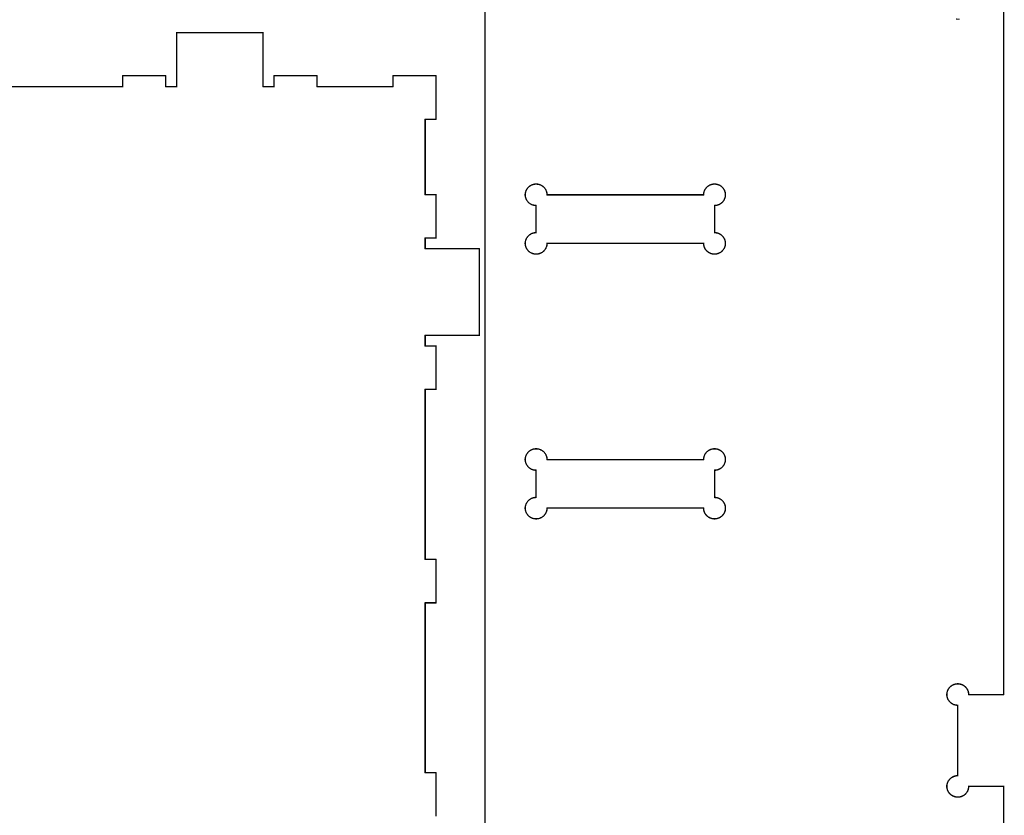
# Model space of a CAD drawing. Extents: x 0 to 6880, y 0 to 3267.
# Tile 17 of 37: x 2610 to 3430, y 717 to 1379. Entities that reach past the tile are written whole.
import ezdxf

# ---------------------------------------------------------------- set-up
doc = ezdxf.new("R2010")
doc.units = 0
doc.layers.get('0').update_dxf_attribs({"linetype": 'CONTINUOUS'})

msp = doc.modelspace()

# ---------------------------------------------------------------- linework, layer by layer
at = {"color": 0, "const_width": 1}
for points in [[(2997.5, 1679), (2997.5, 527.003)], [(3429.5, 527.003), (3429.5, 740.753), (3400.25, 740.753), (3400.24, 740.258), (3400.19, 739.772), (3400.14, 739.293), (3400.04, 738.822), (3399.93, 738.36), (3399.79, 737.908), (3399.63, 737.467), (3399.44, 737.036), (3399.25, 736.617), (3399.03, 736.21), (3398.78, 735.817), (3398.51, 735.438), (3398.24, 735.072), (3397.93, 734.722), (3397.61, 734.389), (3397.28, 734.071), (3396.93, 733.771), (3396.57, 733.489), (3396.18, 733.226), (3395.79, 732.982), (3395.39, 732.757), (3394.97, 732.554), (3394.54, 732.372), (3394.1, 732.211), (3393.64, 732.074), (3393.18, 731.96), (3392.71, 731.871), (3392.24, 731.806), (3391.75, 731.767), (3391.25, 731.753), (3391.25, 731.753), (3390.93, 731.758), (3390.61, 731.775), (3390.29, 731.804), (3389.99, 731.843), (3389.67, 731.893), (3389.36, 731.953), (3389.06, 732.025), (3388.75, 732.107), (3388.46, 732.199), (3388.15, 732.3), (3387.86, 732.412), (3387.58, 732.535), (3387.31, 732.667), (3387.03, 732.808), (3386.75, 732.958), (3386.49, 733.118), (3386.22, 733.287), (3385.97, 733.465), (3385.72, 733.653), (3385.47, 733.849), (3385.24, 734.053), (3385.01, 734.265), (3384.79, 734.486), (3384.57, 734.715), (3384.38, 734.953), (3384.17, 735.197), (3383.97, 735.45), (3383.79, 735.71), (3383.63, 735.978), (3383.46, 736.253), (3383.31, 736.533), (3383.15, 736.818), (3383.03, 737.106), (3382.9, 737.399), (3382.79, 737.693), (3382.68, 737.99), (3382.6, 738.292), (3382.51, 738.594), (3382.44, 738.899), (3382.39, 739.206), (3382.33, 739.512), (3382.29, 739.822), (3382.28, 740.132), (3382.25, 740.442), (3382.25, 740.753), (3382.25, 741.064), (3382.28, 741.374), (3382.29, 741.683), (3382.33, 741.993), (3382.39, 742.3), (3382.44, 742.607), (3382.51, 742.911), (3382.6, 743.214), (3382.68, 743.515), (3382.79, 743.813), (3382.9, 744.107), (3383.03, 744.4), (3383.15, 744.688), (3383.31, 744.972), (3383.46, 745.253), (3383.63, 745.528), (3383.79, 745.796), (3383.97, 746.056), (3384.17, 746.308), (3384.38, 746.553), (3384.57, 746.79), (3384.79, 747.019), (3385.01, 747.24), (3385.24, 747.453), (3385.47, 747.657), (3385.72, 747.853), (3385.97, 748.04), (3386.22, 748.218), (3386.49, 748.387), (3386.75, 748.547), (3387.03, 748.697), (3387.31, 748.839), (3387.58, 748.971), (3387.86, 749.093), (3388.15, 749.206), (3388.46, 749.307), (3388.75, 749.399), (3389.06, 749.481), (3389.36, 749.553), (3389.67, 749.613), (3389.99, 749.662), (3390.29, 749.701), (3390.61, 749.731), (3390.93, 749.747), (3391.25, 749.753), (3391.25, 755.838), (3391.25, 757.822), (3391.25, 779.004), (3391.25, 781.924), (3391.25, 802.169), (3391.25, 803.921), (3391.25, 808.254), (3390.89, 808.261), (3390.53, 808.283), (3390.17, 808.318), (3389.82, 808.368), (3389.47, 808.432), (3389.13, 808.508), (3388.78, 808.599), (3388.44, 808.703), (3388.11, 808.818), (3387.79, 808.947), (3387.47, 809.088), (3387.15, 809.24), (3386.85, 809.406), (3386.54, 809.582), (3386.25, 809.771), (3385.96, 809.969), (3385.68, 810.181), (3385.42, 810.401), (3385.15, 810.633), (3384.9, 810.875), (3384.65, 811.126), (3384.42, 811.389), (3384.19, 811.66), (3383.99, 811.94), (3383.78, 812.231), (3383.58, 812.529), (3383.4, 812.838), (3383.24, 813.153), (3383.08, 813.478), (3382.93, 813.81), (3382.81, 814.147), (3382.68, 814.489), (3382.58, 814.832), (3382.49, 815.178), (3382.42, 815.525), (3382.36, 815.874), (3382.31, 816.224), (3382.28, 816.575), (3382.25, 816.925), (3382.25, 817.275), (3382.26, 817.625), (3382.28, 817.974), (3382.32, 818.321), (3382.36, 818.667), (3382.42, 819.01), (3382.5, 819.35), (3382.58, 819.688), (3382.68, 820.022), (3382.81, 820.353), (3382.93, 820.679), (3383.07, 821), (3383.22, 821.317), (3383.39, 821.628), (3383.56, 821.932), (3383.75, 822.232), (3383.96, 822.524), (3384.17, 822.808), (3384.39, 823.086), (3384.64, 823.357), (3384.89, 823.618), (3385.15, 823.869), (3385.42, 824.108), (3385.69, 824.336), (3385.99, 824.55), (3386.28, 824.753), (3386.57, 824.943), (3386.88, 825.121), (3387.19, 825.286), (3387.5, 825.438), (3387.82, 825.578), (3388.15, 825.704), (3388.49, 825.818), (3388.82, 825.918), (3389.15, 826.007), (3389.5, 826.081), (3389.83, 826.143), (3390.18, 826.19), (3390.53, 826.225), (3390.88, 826.246), (3391.24, 826.254), (3391.58, 826.249), (3391.93, 826.229), (3392.28, 826.194), (3392.63, 826.147), (3392.99, 826.086), (3393.33, 826.011), (3393.67, 825.922), (3394.01, 825.818), (3394.36, 825.701), (3394.69, 825.568), (3395.03, 825.424), (3395.35, 825.265), (3395.67, 825.096), (3395.97, 824.914), (3396.28, 824.722), (3396.57, 824.518), (3396.85, 824.304), (3397.11, 824.081), (3397.38, 823.846), (3397.63, 823.603), (3397.88, 823.35), (3398.1, 823.088), (3398.32, 822.818), (3398.53, 822.54), (3398.74, 822.254), (3398.92, 821.96), (3399.1, 821.66), (3399.26, 821.351), (3399.42, 821.037), (3399.56, 820.717), (3399.68, 820.392), (3399.81, 820.06), (3399.9, 819.724), (3400, 819.382), (3400.07, 819.036), (3400.14, 818.686), (3400.18, 818.333), (3400.22, 817.976), (3400.24, 817.615), (3400.25, 817.253), (3429.5, 817.253), (3429.5, 1388.75)], [(3392.71, 1379.87), (3392.24, 1379.81), (3391.75, 1379.77), (3391.25, 1379.75), (3390.76, 1379.77), (3390.28, 1379.81), (3389.79, 1379.88)], [(2957, 716.003), (2957, 752.003), (2948, 752.003), (2948, 893.753), (2957, 893.753), (2957, 929.753), (2948, 929.753), (2948, 1071.5), (2957, 1071.5), (2957, 1107.5), (2948, 1107.5), (2948, 1116.5), (2993, 1116.5), (2993, 1188.5), (2948, 1188.5), (2948, 1197.5), (2957, 1197.5), (2957, 1233.5), (2948, 1233.5), (2948, 1296.5), (2957, 1296.5), (2957, 1332.5), (2921, 1332.5), (2921, 1323.5), (2858, 1323.5), (2858, 1332.5), (2822, 1332.5), (2822, 1323.5), (2813, 1323.5), (2813, 1368.5), (2741, 1368.5), (2741, 1323.5), (2732, 1323.5), (2732, 1332.5), (2696, 1332.5), (2696, 1323.5), (2381, 1323.5)]]:
    msp.add_lwpolyline(points, dxfattribs=at)
at = {"color": 0}
for points in [[(2997.5, 1679), (2997.5, 527.003)], [(3429.5, 527.003), (3429.5, 740.753), (3400.25, 740.753), (3400.24, 740.258), (3400.19, 739.772), (3400.14, 739.293), (3400.04, 738.822), (3399.93, 738.36), (3399.79, 737.908), (3399.63, 737.467), (3399.44, 737.036), (3399.25, 736.617), (3399.03, 736.21), (3398.78, 735.817), (3398.51, 735.438), (3398.24, 735.072), (3397.93, 734.722), (3397.61, 734.389), (3397.28, 734.071), (3396.93, 733.771), (3396.57, 733.489), (3396.18, 733.226), (3395.79, 732.982), (3395.39, 732.757), (3394.97, 732.554), (3394.54, 732.372), (3394.1, 732.211), (3393.64, 732.074), (3393.18, 731.96), (3392.71, 731.871), (3392.24, 731.806), (3391.75, 731.767), (3391.25, 731.753), (3391.25, 731.753), (3390.93, 731.758), (3390.61, 731.775), (3390.29, 731.804), (3389.99, 731.843), (3389.67, 731.893), (3389.36, 731.953), (3389.06, 732.025), (3388.75, 732.107), (3388.46, 732.199), (3388.15, 732.3), (3387.86, 732.412), (3387.58, 732.535), (3387.31, 732.667), (3387.03, 732.808), (3386.75, 732.958), (3386.49, 733.118), (3386.22, 733.287), (3385.97, 733.465), (3385.72, 733.653), (3385.47, 733.849), (3385.24, 734.053), (3385.01, 734.265), (3384.79, 734.486), (3384.57, 734.715), (3384.38, 734.953), (3384.17, 735.197), (3383.97, 735.45), (3383.79, 735.71), (3383.63, 735.978), (3383.46, 736.253), (3383.31, 736.533), (3383.15, 736.818), (3383.03, 737.106), (3382.9, 737.399), (3382.79, 737.693), (3382.68, 737.99), (3382.6, 738.292), (3382.51, 738.594), (3382.44, 738.899), (3382.39, 739.206), (3382.33, 739.512), (3382.29, 739.822), (3382.28, 740.132), (3382.25, 740.442), (3382.25, 740.753), (3382.25, 741.064), (3382.28, 741.374), (3382.29, 741.683), (3382.33, 741.993), (3382.39, 742.3), (3382.44, 742.607), (3382.51, 742.911), (3382.6, 743.214), (3382.68, 743.515), (3382.79, 743.813), (3382.9, 744.107), (3383.03, 744.4), (3383.15, 744.688), (3383.31, 744.972), (3383.46, 745.253), (3383.63, 745.528), (3383.79, 745.796), (3383.97, 746.056), (3384.17, 746.308), (3384.38, 746.553), (3384.57, 746.79), (3384.79, 747.019), (3385.01, 747.24), (3385.24, 747.453), (3385.47, 747.657), (3385.72, 747.853), (3385.97, 748.04), (3386.22, 748.218), (3386.49, 748.387), (3386.75, 748.547), (3387.03, 748.697), (3387.31, 748.839), (3387.58, 748.971), (3387.86, 749.093), (3388.15, 749.206), (3388.46, 749.307), (3388.75, 749.399), (3389.06, 749.481), (3389.36, 749.553), (3389.67, 749.613), (3389.99, 749.662), (3390.29, 749.701), (3390.61, 749.731), (3390.93, 749.747), (3391.25, 749.753), (3391.25, 755.838), (3391.25, 757.822), (3391.25, 779.004), (3391.25, 781.924), (3391.25, 802.169), (3391.25, 803.921), (3391.25, 808.254), (3390.89, 808.261), (3390.53, 808.283), (3390.17, 808.318), (3389.82, 808.368), (3389.47, 808.432), (3389.13, 808.508), (3388.78, 808.599), (3388.44, 808.703), (3388.11, 808.818), (3387.79, 808.947), (3387.47, 809.088), (3387.15, 809.24), (3386.85, 809.406), (3386.54, 809.582), (3386.25, 809.771), (3385.96, 809.969), (3385.68, 810.181), (3385.42, 810.401), (3385.15, 810.633), (3384.9, 810.875), (3384.65, 811.126), (3384.42, 811.389), (3384.19, 811.66), (3383.99, 811.94), (3383.78, 812.231), (3383.58, 812.529), (3383.4, 812.838), (3383.24, 813.153), (3383.08, 813.478), (3382.93, 813.81), (3382.81, 814.147), (3382.68, 814.489), (3382.58, 814.832), (3382.49, 815.178), (3382.42, 815.525), (3382.36, 815.874), (3382.31, 816.224), (3382.28, 816.575), (3382.25, 816.925), (3382.25, 817.275), (3382.26, 817.625), (3382.28, 817.974), (3382.32, 818.321), (3382.36, 818.667), (3382.42, 819.01), (3382.5, 819.35), (3382.58, 819.688), (3382.68, 820.022), (3382.81, 820.353), (3382.93, 820.679), (3383.07, 821), (3383.22, 821.317), (3383.39, 821.628), (3383.56, 821.932), (3383.75, 822.232), (3383.96, 822.524), (3384.17, 822.808), (3384.39, 823.086), (3384.64, 823.357), (3384.89, 823.618), (3385.15, 823.869), (3385.42, 824.108), (3385.69, 824.336), (3385.99, 824.55), (3386.28, 824.753), (3386.57, 824.943), (3386.88, 825.121), (3387.19, 825.286), (3387.5, 825.438), (3387.82, 825.578), (3388.15, 825.704), (3388.49, 825.818), (3388.82, 825.918), (3389.15, 826.007), (3389.5, 826.081), (3389.83, 826.143), (3390.18, 826.19), (3390.53, 826.225), (3390.88, 826.246), (3391.24, 826.254), (3391.58, 826.249), (3391.93, 826.229), (3392.28, 826.194), (3392.63, 826.147), (3392.99, 826.086), (3393.33, 826.011), (3393.67, 825.922), (3394.01, 825.818), (3394.36, 825.701), (3394.69, 825.568), (3395.03, 825.424), (3395.35, 825.265), (3395.67, 825.096), (3395.97, 824.914), (3396.28, 824.722), (3396.57, 824.518), (3396.85, 824.304), (3397.11, 824.081), (3397.38, 823.846), (3397.63, 823.603), (3397.88, 823.35), (3398.1, 823.088), (3398.32, 822.818), (3398.53, 822.54), (3398.74, 822.254), (3398.92, 821.96), (3399.1, 821.66), (3399.26, 821.351), (3399.42, 821.037), (3399.56, 820.717), (3399.68, 820.392), (3399.81, 820.06), (3399.9, 819.724), (3400, 819.382), (3400.07, 819.036), (3400.14, 818.686), (3400.18, 818.333), (3400.22, 817.976), (3400.24, 817.615), (3400.25, 817.253), (3429.5, 817.253), (3429.5, 1388.75)], [(2957, 716.003), (2957, 752.003), (2948, 752.003), (2948, 893.753), (2957, 893.753), (2957, 929.753), (2948, 929.753), (2948, 1071.5), (2957, 1071.5), (2957, 1107.5), (2948, 1107.5), (2948, 1116.5), (2993, 1116.5), (2993, 1188.5), (2948, 1188.5), (2948, 1197.5), (2957, 1197.5), (2957, 1233.5), (2948, 1233.5), (2948, 1296.5), (2957, 1296.5), (2957, 1332.5), (2921, 1332.5), (2921, 1323.5), (2858, 1323.5), (2858, 1332.5), (2822, 1332.5), (2822, 1323.5), (2813, 1323.5), (2813, 1368.5), (2741, 1368.5), (2741, 1323.5), (2732, 1323.5), (2732, 1332.5), (2696, 1332.5), (2696, 1323.5), (2381, 1323.5)]]:
    msp.add_lwpolyline(points, dxfattribs=at)
at = {"color": 0, "const_width": 1}
for points in [[(3197.75, 1193), (3197.74, 1192.51), (3197.69, 1192.02), (3197.64, 1191.54), (3197.54, 1191.07), (3197.43, 1190.61), (3197.29, 1190.16), (3197.13, 1189.72), (3196.94, 1189.29), (3196.75, 1188.87), (3196.53, 1188.46), (3196.28, 1188.07), (3196.01, 1187.69), (3195.74, 1187.32), (3195.43, 1186.97), (3195.11, 1186.64), (3194.78, 1186.32), (3194.43, 1186.02), (3194.07, 1185.74), (3193.68, 1185.48), (3193.29, 1185.23), (3192.89, 1185.01), (3192.47, 1184.8), (3192.04, 1184.62), (3191.6, 1184.46), (3191.14, 1184.32), (3190.68, 1184.21), (3190.21, 1184.12), (3189.74, 1184.06), (3189.25, 1184.02), (3188.75, 1184), (3188.51, 1184.01), (3188.28, 1184.02), (3188.04, 1184.03), (3187.81, 1184.05), (3187.57, 1184.08), (3187.33, 1184.12), (3187.1, 1184.16), (3186.88, 1184.2), (3186.64, 1184.25), (3186.42, 1184.31), (3186.19, 1184.38), (3185.96, 1184.44), (3185.75, 1184.52), (3185.53, 1184.6), (3185.31, 1184.69), (3185.1, 1184.78), (3184.88, 1184.88), (3184.67, 1184.98), (3184.46, 1185.09), (3184.25, 1185.21), (3184.06, 1185.32), (3183.86, 1185.45), (3183.65, 1185.58), (3183.47, 1185.72), (3183.28, 1185.86), (3183.1, 1186), (3182.92, 1186.16), (3182.74, 1186.31), (3182.56, 1186.47), (3182.39, 1186.64), (3182.22, 1186.81), (3182.06, 1186.98), (3181.9, 1187.16), (3181.75, 1187.35), (3181.61, 1187.53), (3181.46, 1187.72), (3181.33, 1187.91), (3181.19, 1188.11), (3181.07, 1188.31), (3180.96, 1188.51), (3180.83, 1188.71), (3180.74, 1188.92), (3180.63, 1189.13), (3180.53, 1189.34), (3180.43, 1189.56), (3180.35, 1189.78), (3180.26, 1190), (3180.19, 1190.22), (3180.13, 1190.44), (3180.06, 1190.67), (3180, 1190.89), (3179.94, 1191.12), (3179.9, 1191.35), (3179.86, 1191.59), (3179.83, 1191.82), (3179.81, 1192.05), (3179.78, 1192.29), (3179.76, 1192.53), (3179.75, 1192.77), (3179.75, 1193), (3049.25, 1193), (3049.24, 1192.51), (3049.19, 1192.02), (3049.14, 1191.54), (3049.04, 1191.07), (3048.93, 1190.61), (3048.79, 1190.16), (3048.63, 1189.72), (3048.44, 1189.29), (3048.25, 1188.87), (3048.03, 1188.46), (3047.78, 1188.07), (3047.51, 1187.69), (3047.24, 1187.32), (3046.93, 1186.97), (3046.61, 1186.64), (3046.28, 1186.32), (3045.93, 1186.02), (3045.57, 1185.74), (3045.18, 1185.48), (3044.79, 1185.23), (3044.39, 1185.01), (3043.97, 1184.8), (3043.54, 1184.62), (3043.1, 1184.46), (3042.64, 1184.32), (3042.18, 1184.21), (3041.71, 1184.12), (3041.24, 1184.06), (3040.75, 1184.02), (3040.25, 1184), (3039.75, 1184.02), (3039.26, 1184.06), (3038.79, 1184.12), (3038.32, 1184.21), (3037.86, 1184.32), (3037.4, 1184.46), (3036.96, 1184.62), (3036.53, 1184.8), (3036.11, 1185.01), (3035.71, 1185.23), (3035.32, 1185.48), (3034.93, 1185.74), (3034.57, 1186.02), (3034.22, 1186.32), (3033.89, 1186.64), (3033.57, 1186.97), (3033.26, 1187.32), (3032.99, 1187.69), (3032.72, 1188.07), (3032.47, 1188.46), (3032.25, 1188.87), (3032.06, 1189.29), (3031.88, 1189.72), (3031.71, 1190.16), (3031.57, 1190.61), (3031.46, 1191.07), (3031.36, 1191.54), (3031.31, 1192.02), (3031.26, 1192.51), (3031.25, 1193), (3031.26, 1193.5), (3031.31, 1193.98), (3031.36, 1194.46), (3031.46, 1194.93), (3031.57, 1195.4), (3031.71, 1195.85), (3031.88, 1196.29), (3032.06, 1196.72), (3032.25, 1197.14), (3032.47, 1197.55), (3032.72, 1197.94), (3032.99, 1198.32), (3033.26, 1198.68), (3033.57, 1199.03), (3033.89, 1199.37), (3034.22, 1199.68), (3034.57, 1199.98), (3034.93, 1200.27), (3035.32, 1200.53), (3035.71, 1200.77), (3036.11, 1201), (3036.53, 1201.2), (3036.96, 1201.38), (3037.4, 1201.54), (3037.86, 1201.68), (3038.32, 1201.8), (3038.79, 1201.89), (3039.26, 1201.95), (3039.75, 1201.99), (3040.25, 1202), (3040.25, 1205.11), (3040.25, 1205.95), (3040.25, 1213.25), (3040.25, 1214.38), (3040.25, 1222.16), (3040.25, 1222.84), (3040.25, 1224.5), (3039.75, 1224.52), (3039.26, 1224.56), (3038.79, 1224.62), (3038.32, 1224.71), (3037.86, 1224.82), (3037.4, 1224.96), (3036.96, 1225.12), (3036.53, 1225.3), (3036.11, 1225.51), (3035.71, 1225.73), (3035.32, 1225.98), (3034.93, 1226.24), (3034.57, 1226.52), (3034.22, 1226.82), (3033.89, 1227.14), (3033.57, 1227.47), (3033.26, 1227.82), (3032.99, 1228.19), (3032.72, 1228.57), (3032.47, 1228.96), (3032.25, 1229.37), (3032.06, 1229.79), (3031.88, 1230.22), (3031.71, 1230.66), (3031.57, 1231.11), (3031.46, 1231.57), (3031.36, 1232.04), (3031.31, 1232.52), (3031.26, 1233.01), (3031.25, 1233.5), (3031.26, 1234), (3031.31, 1234.48), (3031.36, 1234.96), (3031.46, 1235.43), (3031.57, 1235.9), (3031.71, 1236.35), (3031.88, 1236.79), (3032.06, 1237.22), (3032.25, 1237.64), (3032.47, 1238.05), (3032.72, 1238.44), (3032.99, 1238.82), (3033.26, 1239.18), (3033.57, 1239.53), (3033.89, 1239.87), (3034.22, 1240.18), (3034.57, 1240.48), (3034.93, 1240.77), (3035.32, 1241.03), (3035.71, 1241.27), (3036.11, 1241.5), (3036.53, 1241.7), (3036.96, 1241.88), (3037.4, 1242.04), (3037.86, 1242.18), (3038.32, 1242.3), (3038.79, 1242.39), (3039.26, 1242.45), (3039.75, 1242.49), (3040.25, 1242.5), (3040.75, 1242.49), (3041.24, 1242.45), (3041.71, 1242.39), (3042.18, 1242.3), (3042.64, 1242.18), (3043.1, 1242.04), (3043.54, 1241.88), (3043.97, 1241.7), (3044.39, 1241.5), (3044.79, 1241.27), (3045.18, 1241.03), (3045.57, 1240.77), (3045.93, 1240.48), (3046.28, 1240.18), (3046.61, 1239.87), (3046.93, 1239.53), (3047.24, 1239.18), (3047.51, 1238.82), (3047.78, 1238.44), (3048.03, 1238.05), (3048.25, 1237.64), (3048.44, 1237.22), (3048.63, 1236.79), (3048.79, 1236.35), (3048.93, 1235.9), (3049.04, 1235.43), (3049.14, 1234.96), (3049.19, 1234.48), (3049.24, 1234), (3049.25, 1233.5), (3179.75, 1233.5), (3179.76, 1233.87), (3179.78, 1234.23), (3179.82, 1234.58), (3179.86, 1234.94), (3179.93, 1235.29), (3180, 1235.63), (3180.1, 1235.97), (3180.19, 1236.31), (3180.32, 1236.64), (3180.44, 1236.97), (3180.58, 1237.29), (3180.74, 1237.6), (3180.9, 1237.91), (3181.08, 1238.21), (3181.26, 1238.5), (3181.47, 1238.79), (3181.68, 1239.07), (3181.9, 1239.34), (3182.13, 1239.6), (3182.38, 1239.85), (3182.63, 1240.1), (3182.89, 1240.33), (3183.15, 1240.55), (3183.43, 1240.77), (3183.72, 1240.97), (3184.03, 1241.16), (3184.33, 1241.34), (3184.65, 1241.52), (3184.97, 1241.67), (3185.31, 1241.82), (3185.64, 1241.95), (3185.99, 1242.07), (3186.33, 1242.17), (3186.68, 1242.26), (3187.03, 1242.34), (3187.38, 1242.4), (3187.72, 1242.44), (3188.07, 1242.48), (3188.42, 1242.5), (3188.78, 1242.5), (3189.13, 1242.5), (3189.47, 1242.48), (3189.82, 1242.44), (3190.17, 1242.39), (3190.5, 1242.33), (3190.85, 1242.26), (3191.18, 1242.17), (3191.51, 1242.07), (3191.85, 1241.95), (3192.18, 1241.83), (3192.5, 1241.69), (3192.82, 1241.53), (3193.13, 1241.37), (3193.43, 1241.19), (3193.72, 1241), (3194.01, 1240.8), (3194.31, 1240.58), (3194.58, 1240.36), (3194.85, 1240.12), (3195.11, 1239.87), (3195.36, 1239.61), (3195.61, 1239.34), (3195.83, 1239.06), (3196.04, 1238.77), (3196.25, 1238.48), (3196.44, 1238.18), (3196.61, 1237.88), (3196.78, 1237.57), (3196.93, 1237.25), (3197.07, 1236.93), (3197.19, 1236.6), (3197.32, 1236.27), (3197.42, 1235.94), (3197.5, 1235.6), (3197.58, 1235.26), (3197.64, 1234.92), (3197.68, 1234.57), (3197.72, 1234.22), (3197.74, 1233.87), (3197.75, 1233.52), (3197.75, 1233.17), (3197.72, 1232.82), (3197.69, 1232.47), (3197.64, 1232.12), (3197.58, 1231.77), (3197.51, 1231.43), (3197.42, 1231.08), (3197.32, 1230.74), (3197.19, 1230.4), (3197.07, 1230.06), (3196.92, 1229.73), (3196.76, 1229.4), (3196.6, 1229.09), (3196.42, 1228.78), (3196.22, 1228.48), (3196.01, 1228.19), (3195.81, 1227.91), (3195.58, 1227.64), (3195.35, 1227.38), (3195.1, 1227.12), (3194.85, 1226.88), (3194.58, 1226.65), (3194.32, 1226.43), (3194.04, 1226.22), (3193.75, 1226.02), (3193.46, 1225.83), (3193.15, 1225.66), (3192.85, 1225.49), (3192.53, 1225.34), (3192.21, 1225.2), (3191.89, 1225.07), (3191.56, 1224.95), (3191.22, 1224.85), (3190.88, 1224.76), (3190.53, 1224.68), (3190.18, 1224.62), (3189.83, 1224.57), (3189.47, 1224.53), (3189.11, 1224.51), (3188.75, 1224.5), (3188.75, 1202), (3189.25, 1201.99), (3189.74, 1201.95), (3190.21, 1201.89), (3190.68, 1201.8), (3191.14, 1201.68), (3191.6, 1201.54), (3192.04, 1201.38), (3192.47, 1201.2), (3192.89, 1201), (3193.29, 1200.77), (3193.68, 1200.53), (3194.07, 1200.27), (3194.43, 1199.98), (3194.78, 1199.68), (3195.11, 1199.37), (3195.43, 1199.03), (3195.74, 1198.68), (3196.01, 1198.32), (3196.28, 1197.94), (3196.53, 1197.55), (3196.75, 1197.14), (3196.94, 1196.72), (3197.13, 1196.29), (3197.29, 1195.85), (3197.43, 1195.4), (3197.54, 1194.93), (3197.64, 1194.46), (3197.69, 1193.98), (3197.74, 1193.5), (3197.75, 1193)], [(3196.54, 977.003), (3196.69, 976.722), (3196.85, 976.438), (3196.97, 976.15), (3197.1, 975.858), (3197.21, 975.563), (3197.32, 975.265), (3197.4, 974.965), (3197.49, 974.663), (3197.56, 974.357), (3197.61, 974.051), (3197.67, 973.743), (3197.71, 973.435), (3197.72, 973.125), (3197.75, 972.814), (3197.75, 972.503), (3197.75, 972.193), (3197.72, 971.882), (3197.71, 971.572), (3197.67, 971.262), (3197.61, 970.956), (3197.56, 970.649), (3197.49, 970.344), (3197.4, 970.042), (3197.32, 969.742), (3197.21, 969.443), (3197.1, 969.149), (3196.97, 968.857), (3196.85, 968.568), (3196.69, 968.283), (3196.54, 968.003), (3196.38, 967.728), (3196.21, 967.461), (3196.03, 967.2), (3195.83, 966.949), (3195.64, 966.703), (3195.43, 966.465), (3195.21, 966.236), (3194.99, 966.015), (3194.76, 965.803), (3194.53, 965.599), (3194.28, 965.403), (3194.03, 965.217), (3193.78, 965.038), (3193.51, 964.869), (3193.25, 964.708), (3192.97, 964.558), (3192.71, 964.417), (3192.42, 964.285), (3192.14, 964.164), (3191.85, 964.051), (3191.54, 963.949), (3191.25, 963.857), (3190.94, 963.775), (3190.64, 963.704), (3190.33, 963.643), (3190.01, 963.593), (3189.71, 963.554), (3189.39, 963.526), (3189.07, 963.508), (3188.75, 963.503), (3188.51, 963.507), (3188.28, 963.515), (3188.04, 963.532), (3187.81, 963.553), (3187.57, 963.581), (3187.33, 963.615), (3187.1, 963.656), (3186.88, 963.701), (3186.64, 963.754), (3186.42, 963.811), (3186.19, 963.875), (3185.96, 963.944), (3185.75, 964.021), (3185.53, 964.101), (3185.31, 964.189), (3185.1, 964.281), (3184.88, 964.379), (3184.67, 964.482), (3184.46, 964.592), (3184.25, 964.706), (3184.06, 964.825), (3183.86, 964.951), (3183.65, 965.081), (3183.47, 965.217), (3183.28, 965.358), (3183.1, 965.504), (3182.92, 965.656), (3182.74, 965.811), (3182.56, 965.972), (3182.39, 966.139), (3182.22, 966.31), (3182.06, 966.485), (3181.9, 966.663), (3181.75, 966.846), (3181.61, 967.031), (3181.46, 967.219), (3181.33, 967.413), (3181.19, 967.608), (3181.07, 967.807), (3180.96, 968.008), (3180.83, 968.214), (3180.74, 968.421), (3180.63, 968.631), (3180.53, 968.844), (3180.43, 969.06), (3180.35, 969.276), (3180.26, 969.496), (3180.19, 969.718), (3180.13, 969.942), (3180.06, 970.168), (3180, 970.394), (3179.94, 970.624), (3179.9, 970.854), (3179.86, 971.087), (3179.83, 971.319), (3179.81, 971.554), (3179.78, 971.79), (3179.76, 972.028), (3179.75, 972.265), (3179.75, 972.503), (3049.25, 972.503), (3049.24, 972.01), (3049.19, 971.522), (3049.14, 971.043), (3049.04, 970.572), (3048.93, 970.111), (3048.79, 969.658), (3048.63, 969.217), (3048.44, 968.786), (3048.25, 968.367), (3048.03, 967.961), (3047.78, 967.568), (3047.51, 967.188), (3047.24, 966.824), (3046.93, 966.474), (3046.61, 966.139), (3046.28, 965.822), (3045.93, 965.522), (3045.57, 965.24), (3045.18, 964.976), (3044.79, 964.732), (3044.39, 964.508), (3043.97, 964.304), (3043.54, 964.122), (3043.1, 963.962), (3042.64, 963.825), (3042.18, 963.711), (3041.71, 963.621), (3041.24, 963.556), (3040.75, 963.517), (3040.25, 963.503), (3039.75, 963.517), (3039.26, 963.556), (3038.79, 963.621), (3038.32, 963.711), (3037.86, 963.825), (3037.4, 963.962), (3036.96, 964.122), (3036.53, 964.304), (3036.11, 964.508), (3035.71, 964.732), (3035.32, 964.976), (3034.93, 965.24), (3034.57, 965.522), (3034.22, 965.822), (3033.89, 966.139), (3033.57, 966.474), (3033.26, 966.824), (3032.99, 967.188), (3032.72, 967.568), (3032.47, 967.961), (3032.25, 968.367), (3032.06, 968.786), (3031.88, 969.217), (3031.71, 969.658), (3031.57, 970.111), (3031.46, 970.572), (3031.36, 971.043), (3031.31, 971.522), (3031.26, 972.01), (3031.25, 972.503), (3031.26, 972.997), (3031.31, 973.483), (3031.36, 973.962), (3031.46, 974.433), (3031.57, 974.896), (3031.71, 975.347), (3031.88, 975.79), (3032.06, 976.221), (3032.25, 976.639), (3032.47, 977.046), (3032.72, 977.439), (3032.99, 977.818), (3033.26, 978.183), (3033.57, 978.533), (3033.89, 978.867), (3034.22, 979.185), (3034.57, 979.485), (3034.93, 979.767), (3035.32, 980.031), (3035.71, 980.275), (3036.11, 980.499), (3036.53, 980.703), (3036.96, 980.885), (3037.4, 981.044), (3037.86, 981.182), (3038.32, 981.296), (3038.79, 981.386), (3039.26, 981.45), (3039.75, 981.49), (3040.25, 981.503), (3040.25, 984.607), (3040.25, 985.45), (3040.25, 992.753), (3040.25, 993.876), (3040.25, 1001.66), (3040.25, 1002.34), (3040.25, 1004), (3039.75, 1004.02), (3039.26, 1004.06), (3038.79, 1004.12), (3038.32, 1004.21), (3037.86, 1004.32), (3037.4, 1004.46), (3036.96, 1004.62), (3036.53, 1004.8), (3036.11, 1005.01), (3035.71, 1005.23), (3035.32, 1005.48), (3034.93, 1005.74), (3034.57, 1006.02), (3034.22, 1006.32), (3033.89, 1006.64), (3033.57, 1006.97), (3033.26, 1007.32), (3032.99, 1007.69), (3032.72, 1008.07), (3032.47, 1008.46), (3032.25, 1008.87), (3032.06, 1009.29), (3031.88, 1009.72), (3031.71, 1010.16), (3031.57, 1010.61), (3031.46, 1011.07), (3031.36, 1011.54), (3031.31, 1012.02), (3031.26, 1012.51), (3031.25, 1013), (3031.26, 1013.5), (3031.31, 1013.98), (3031.36, 1014.46), (3031.46, 1014.93), (3031.57, 1015.4), (3031.71, 1015.85), (3031.88, 1016.29), (3032.06, 1016.72), (3032.25, 1017.14), (3032.47, 1017.55), (3032.72, 1017.94), (3032.99, 1018.32), (3033.26, 1018.68), (3033.57, 1019.03), (3033.89, 1019.37), (3034.22, 1019.68), (3034.57, 1019.98), (3034.93, 1020.27), (3035.32, 1020.53), (3035.71, 1020.77), (3036.11, 1021), (3036.53, 1021.2), (3036.96, 1021.38), (3037.4, 1021.54), (3037.86, 1021.68), (3038.32, 1021.8), (3038.79, 1021.89), (3039.26, 1021.95), (3039.75, 1021.99), (3040.25, 1022), (3040.75, 1021.99), (3041.24, 1021.95), (3041.71, 1021.89), (3042.18, 1021.8), (3042.64, 1021.68), (3043.1, 1021.54), (3043.54, 1021.38), (3043.97, 1021.2), (3044.39, 1021), (3044.79, 1020.77), (3045.18, 1020.53), (3045.57, 1020.27), (3045.93, 1019.98), (3046.28, 1019.68), (3046.61, 1019.37), (3046.93, 1019.03), (3047.24, 1018.68), (3047.51, 1018.32), (3047.78, 1017.94), (3048.03, 1017.55), (3048.25, 1017.14), (3048.44, 1016.72), (3048.63, 1016.29), (3048.79, 1015.85), (3048.93, 1015.4), (3049.04, 1014.93), (3049.14, 1014.46), (3049.19, 1013.98), (3049.24, 1013.5), (3049.25, 1013), (3179.75, 1013), (3179.76, 1013.37), (3179.78, 1013.73), (3179.82, 1014.08), (3179.86, 1014.44), (3179.93, 1014.79), (3180, 1015.13), (3180.1, 1015.47), (3180.19, 1015.81), (3180.32, 1016.14), (3180.44, 1016.47), (3180.58, 1016.79), (3180.74, 1017.1), (3180.9, 1017.41), (3181.08, 1017.71), (3181.26, 1018), (3181.47, 1018.29), (3181.68, 1018.57), (3181.9, 1018.84), (3182.13, 1019.1), (3182.38, 1019.35), (3182.63, 1019.6), (3182.89, 1019.83), (3183.15, 1020.05), (3183.43, 1020.27), (3183.72, 1020.47), (3184.03, 1020.66), (3184.33, 1020.84), (3184.65, 1021.02), (3184.97, 1021.17), (3185.31, 1021.32), (3185.64, 1021.45), (3185.99, 1021.57), (3186.33, 1021.67), (3186.68, 1021.76), (3187.03, 1021.84), (3187.38, 1021.9), (3187.72, 1021.94), (3188.07, 1021.98), (3188.42, 1022), (3188.78, 1022), (3189.13, 1022), (3189.47, 1021.98), (3189.82, 1021.94), (3190.17, 1021.89), (3190.5, 1021.83), (3190.85, 1021.76), (3191.18, 1021.67), (3191.51, 1021.57), (3191.85, 1021.45), (3192.18, 1021.33), (3192.5, 1021.19), (3192.82, 1021.03), (3193.13, 1020.87), (3193.43, 1020.69), (3193.72, 1020.5), (3194.01, 1020.3), (3194.31, 1020.08), (3194.58, 1019.86), (3194.85, 1019.62), (3195.11, 1019.37), (3195.36, 1019.11), (3195.61, 1018.84), (3195.83, 1018.56), (3196.04, 1018.27), (3196.25, 1017.98), (3196.44, 1017.68), (3196.61, 1017.38), (3196.78, 1017.07), (3196.93, 1016.75), (3197.07, 1016.43), (3197.19, 1016.1), (3197.32, 1015.77), (3197.42, 1015.44), (3197.5, 1015.1), (3197.58, 1014.76), (3197.64, 1014.42), (3197.68, 1014.07), (3197.72, 1013.72), (3197.74, 1013.37), (3197.75, 1013.02), (3197.75, 1012.67), (3197.72, 1012.32), (3197.69, 1011.97), (3197.64, 1011.62), (3197.58, 1011.27), (3197.51, 1010.93), (3197.42, 1010.58), (3197.32, 1010.24), (3197.19, 1009.9), (3197.07, 1009.56), (3196.92, 1009.23), (3196.76, 1008.9), (3196.6, 1008.59), (3196.42, 1008.28), (3196.22, 1007.98), (3196.01, 1007.69), (3195.81, 1007.41), (3195.58, 1007.14), (3195.35, 1006.88), (3195.1, 1006.62), (3194.85, 1006.38), (3194.58, 1006.15), (3194.32, 1005.93), (3194.04, 1005.72), (3193.75, 1005.52), (3193.46, 1005.33), (3193.15, 1005.16), (3192.85, 1004.99), (3192.53, 1004.84), (3192.21, 1004.7), (3191.89, 1004.57), (3191.56, 1004.45), (3191.22, 1004.35), (3190.88, 1004.26), (3190.53, 1004.18), (3190.18, 1004.12), (3189.83, 1004.07), (3189.47, 1004.03), (3189.11, 1004.01), (3188.75, 1004), (3188.75, 981.503), (3189.07, 981.497), (3189.39, 981.481), (3189.71, 981.453), (3190.01, 981.414), (3190.33, 981.364), (3190.64, 981.303), (3190.94, 981.231), (3191.25, 981.15), (3191.54, 981.057), (3191.85, 980.956), (3192.14, 980.843), (3192.42, 980.721), (3192.71, 980.589), (3192.97, 980.449), (3193.25, 980.297), (3193.51, 980.137), (3193.78, 979.968), (3194.03, 979.79), (3194.28, 979.603), (3194.53, 979.407), (3194.76, 979.203), (3194.99, 978.99), (3195.21, 978.769), (3195.43, 978.54), (3195.64, 978.303), (3195.83, 978.058), (3196.03, 977.806), (3196.21, 977.546), (3196.38, 977.278), (3196.54, 977.003)]]:
    msp.add_lwpolyline(points, close=True, dxfattribs=at)
at = {"color": 0}
for points in [[(3197.75, 1193), (3197.74, 1192.51), (3197.69, 1192.02), (3197.64, 1191.54), (3197.54, 1191.07), (3197.43, 1190.61), (3197.29, 1190.16), (3197.13, 1189.72), (3196.94, 1189.29), (3196.75, 1188.87), (3196.53, 1188.46), (3196.28, 1188.07), (3196.01, 1187.69), (3195.74, 1187.32), (3195.43, 1186.97), (3195.11, 1186.64), (3194.78, 1186.32), (3194.43, 1186.02), (3194.07, 1185.74), (3193.68, 1185.48), (3193.29, 1185.23), (3192.89, 1185.01), (3192.47, 1184.8), (3192.04, 1184.62), (3191.6, 1184.46), (3191.14, 1184.32), (3190.68, 1184.21), (3190.21, 1184.12), (3189.74, 1184.06), (3189.25, 1184.02), (3188.75, 1184), (3188.51, 1184.01), (3188.28, 1184.02), (3188.04, 1184.03), (3187.81, 1184.05), (3187.57, 1184.08), (3187.33, 1184.12), (3187.1, 1184.16), (3186.88, 1184.2), (3186.64, 1184.25), (3186.42, 1184.31), (3186.19, 1184.38), (3185.96, 1184.44), (3185.75, 1184.52), (3185.53, 1184.6), (3185.31, 1184.69), (3185.1, 1184.78), (3184.88, 1184.88), (3184.67, 1184.98), (3184.46, 1185.09), (3184.25, 1185.21), (3184.06, 1185.32), (3183.86, 1185.45), (3183.65, 1185.58), (3183.47, 1185.72), (3183.28, 1185.86), (3183.1, 1186), (3182.92, 1186.16), (3182.74, 1186.31), (3182.56, 1186.47), (3182.39, 1186.64), (3182.22, 1186.81), (3182.06, 1186.98), (3181.9, 1187.16), (3181.75, 1187.35), (3181.61, 1187.53), (3181.46, 1187.72), (3181.33, 1187.91), (3181.19, 1188.11), (3181.07, 1188.31), (3180.96, 1188.51), (3180.83, 1188.71), (3180.74, 1188.92), (3180.63, 1189.13), (3180.53, 1189.34), (3180.43, 1189.56), (3180.35, 1189.78), (3180.26, 1190), (3180.19, 1190.22), (3180.13, 1190.44), (3180.06, 1190.67), (3180, 1190.89), (3179.94, 1191.12), (3179.9, 1191.35), (3179.86, 1191.59), (3179.83, 1191.82), (3179.81, 1192.05), (3179.78, 1192.29), (3179.76, 1192.53), (3179.75, 1192.77), (3179.75, 1193), (3049.25, 1193), (3049.24, 1192.51), (3049.19, 1192.02), (3049.14, 1191.54), (3049.04, 1191.07), (3048.93, 1190.61), (3048.79, 1190.16), (3048.63, 1189.72), (3048.44, 1189.29), (3048.25, 1188.87), (3048.03, 1188.46), (3047.78, 1188.07), (3047.51, 1187.69), (3047.24, 1187.32), (3046.93, 1186.97), (3046.61, 1186.64), (3046.28, 1186.32), (3045.93, 1186.02), (3045.57, 1185.74), (3045.18, 1185.48), (3044.79, 1185.23), (3044.39, 1185.01), (3043.97, 1184.8), (3043.54, 1184.62), (3043.1, 1184.46), (3042.64, 1184.32), (3042.18, 1184.21), (3041.71, 1184.12), (3041.24, 1184.06), (3040.75, 1184.02), (3040.25, 1184), (3039.75, 1184.02), (3039.26, 1184.06), (3038.79, 1184.12), (3038.32, 1184.21), (3037.86, 1184.32), (3037.4, 1184.46), (3036.96, 1184.62), (3036.53, 1184.8), (3036.11, 1185.01), (3035.71, 1185.23), (3035.32, 1185.48), (3034.93, 1185.74), (3034.57, 1186.02), (3034.22, 1186.32), (3033.89, 1186.64), (3033.57, 1186.97), (3033.26, 1187.32), (3032.99, 1187.69), (3032.72, 1188.07), (3032.47, 1188.46), (3032.25, 1188.87), (3032.06, 1189.29), (3031.88, 1189.72), (3031.71, 1190.16), (3031.57, 1190.61), (3031.46, 1191.07), (3031.36, 1191.54), (3031.31, 1192.02), (3031.26, 1192.51), (3031.25, 1193), (3031.26, 1193.5), (3031.31, 1193.98), (3031.36, 1194.46), (3031.46, 1194.93), (3031.57, 1195.4), (3031.71, 1195.85), (3031.88, 1196.29), (3032.06, 1196.72), (3032.25, 1197.14), (3032.47, 1197.55), (3032.72, 1197.94), (3032.99, 1198.32), (3033.26, 1198.68), (3033.57, 1199.03), (3033.89, 1199.37), (3034.22, 1199.68), (3034.57, 1199.98), (3034.93, 1200.27), (3035.32, 1200.53), (3035.71, 1200.77), (3036.11, 1201), (3036.53, 1201.2), (3036.96, 1201.38), (3037.4, 1201.54), (3037.86, 1201.68), (3038.32, 1201.8), (3038.79, 1201.89), (3039.26, 1201.95), (3039.75, 1201.99), (3040.25, 1202), (3040.25, 1205.11), (3040.25, 1205.95), (3040.25, 1213.25), (3040.25, 1214.38), (3040.25, 1222.16), (3040.25, 1222.84), (3040.25, 1224.5), (3039.75, 1224.52), (3039.26, 1224.56), (3038.79, 1224.62), (3038.32, 1224.71), (3037.86, 1224.82), (3037.4, 1224.96), (3036.96, 1225.12), (3036.53, 1225.3), (3036.11, 1225.51), (3035.71, 1225.73), (3035.32, 1225.98), (3034.93, 1226.24), (3034.57, 1226.52), (3034.22, 1226.82), (3033.89, 1227.14), (3033.57, 1227.47), (3033.26, 1227.82), (3032.99, 1228.19), (3032.72, 1228.57), (3032.47, 1228.96), (3032.25, 1229.37), (3032.06, 1229.79), (3031.88, 1230.22), (3031.71, 1230.66), (3031.57, 1231.11), (3031.46, 1231.57), (3031.36, 1232.04), (3031.31, 1232.52), (3031.26, 1233.01), (3031.25, 1233.5), (3031.26, 1234), (3031.31, 1234.48), (3031.36, 1234.96), (3031.46, 1235.43), (3031.57, 1235.9), (3031.71, 1236.35), (3031.88, 1236.79), (3032.06, 1237.22), (3032.25, 1237.64), (3032.47, 1238.05), (3032.72, 1238.44), (3032.99, 1238.82), (3033.26, 1239.18), (3033.57, 1239.53), (3033.89, 1239.87), (3034.22, 1240.18), (3034.57, 1240.48), (3034.93, 1240.77), (3035.32, 1241.03), (3035.71, 1241.27), (3036.11, 1241.5), (3036.53, 1241.7), (3036.96, 1241.88), (3037.4, 1242.04), (3037.86, 1242.18), (3038.32, 1242.3), (3038.79, 1242.39), (3039.26, 1242.45), (3039.75, 1242.49), (3040.25, 1242.5), (3040.75, 1242.49), (3041.24, 1242.45), (3041.71, 1242.39), (3042.18, 1242.3), (3042.64, 1242.18), (3043.1, 1242.04), (3043.54, 1241.88), (3043.97, 1241.7), (3044.39, 1241.5), (3044.79, 1241.27), (3045.18, 1241.03), (3045.57, 1240.77), (3045.93, 1240.48), (3046.28, 1240.18), (3046.61, 1239.87), (3046.93, 1239.53), (3047.24, 1239.18), (3047.51, 1238.82), (3047.78, 1238.44), (3048.03, 1238.05), (3048.25, 1237.64), (3048.44, 1237.22), (3048.63, 1236.79), (3048.79, 1236.35), (3048.93, 1235.9), (3049.04, 1235.43), (3049.14, 1234.96), (3049.19, 1234.48), (3049.24, 1234), (3049.25, 1233.5), (3179.75, 1233.5), (3179.76, 1233.87), (3179.78, 1234.23), (3179.82, 1234.58), (3179.86, 1234.94), (3179.93, 1235.29), (3180, 1235.63), (3180.1, 1235.97), (3180.19, 1236.31), (3180.32, 1236.64), (3180.44, 1236.97), (3180.58, 1237.29), (3180.74, 1237.6), (3180.9, 1237.91), (3181.08, 1238.21), (3181.26, 1238.5), (3181.47, 1238.79), (3181.68, 1239.07), (3181.9, 1239.34), (3182.13, 1239.6), (3182.38, 1239.85), (3182.63, 1240.1), (3182.89, 1240.33), (3183.15, 1240.55), (3183.43, 1240.77), (3183.72, 1240.97), (3184.03, 1241.16), (3184.33, 1241.34), (3184.65, 1241.52), (3184.97, 1241.67), (3185.31, 1241.82), (3185.64, 1241.95), (3185.99, 1242.07), (3186.33, 1242.17), (3186.68, 1242.26), (3187.03, 1242.34), (3187.38, 1242.4), (3187.72, 1242.44), (3188.07, 1242.48), (3188.42, 1242.5), (3188.78, 1242.5), (3189.13, 1242.5), (3189.47, 1242.48), (3189.82, 1242.44), (3190.17, 1242.39), (3190.5, 1242.33), (3190.85, 1242.26), (3191.18, 1242.17), (3191.51, 1242.07), (3191.85, 1241.95), (3192.18, 1241.83), (3192.5, 1241.69), (3192.82, 1241.53), (3193.13, 1241.37), (3193.43, 1241.19), (3193.72, 1241), (3194.01, 1240.8), (3194.31, 1240.58), (3194.58, 1240.36), (3194.85, 1240.12), (3195.11, 1239.87), (3195.36, 1239.61), (3195.61, 1239.34), (3195.83, 1239.06), (3196.04, 1238.77), (3196.25, 1238.48), (3196.44, 1238.18), (3196.61, 1237.88), (3196.78, 1237.57), (3196.93, 1237.25), (3197.07, 1236.93), (3197.19, 1236.6), (3197.32, 1236.27), (3197.42, 1235.94), (3197.5, 1235.6), (3197.58, 1235.26), (3197.64, 1234.92), (3197.68, 1234.57), (3197.72, 1234.22), (3197.74, 1233.87), (3197.75, 1233.52), (3197.75, 1233.17), (3197.72, 1232.82), (3197.69, 1232.47), (3197.64, 1232.12), (3197.58, 1231.77), (3197.51, 1231.43), (3197.42, 1231.08), (3197.32, 1230.74), (3197.19, 1230.4), (3197.07, 1230.06), (3196.92, 1229.73), (3196.76, 1229.4), (3196.6, 1229.09), (3196.42, 1228.78), (3196.22, 1228.48), (3196.01, 1228.19), (3195.81, 1227.91), (3195.58, 1227.64), (3195.35, 1227.38), (3195.1, 1227.12), (3194.85, 1226.88), (3194.58, 1226.65), (3194.32, 1226.43), (3194.04, 1226.22), (3193.75, 1226.02), (3193.46, 1225.83), (3193.15, 1225.66), (3192.85, 1225.49), (3192.53, 1225.34), (3192.21, 1225.2), (3191.89, 1225.07), (3191.56, 1224.95), (3191.22, 1224.85), (3190.88, 1224.76), (3190.53, 1224.68), (3190.18, 1224.62), (3189.83, 1224.57), (3189.47, 1224.53), (3189.11, 1224.51), (3188.75, 1224.5), (3188.75, 1202), (3189.25, 1201.99), (3189.74, 1201.95), (3190.21, 1201.89), (3190.68, 1201.8), (3191.14, 1201.68), (3191.6, 1201.54), (3192.04, 1201.38), (3192.47, 1201.2), (3192.89, 1201), (3193.29, 1200.77), (3193.68, 1200.53), (3194.07, 1200.27), (3194.43, 1199.98), (3194.78, 1199.68), (3195.11, 1199.37), (3195.43, 1199.03), (3195.74, 1198.68), (3196.01, 1198.32), (3196.28, 1197.94), (3196.53, 1197.55), (3196.75, 1197.14), (3196.94, 1196.72), (3197.13, 1196.29), (3197.29, 1195.85), (3197.43, 1195.4), (3197.54, 1194.93), (3197.64, 1194.46), (3197.69, 1193.98), (3197.74, 1193.5), (3197.75, 1193)], [(3196.54, 977.003), (3196.69, 976.722), (3196.85, 976.438), (3196.97, 976.15), (3197.1, 975.858), (3197.21, 975.563), (3197.32, 975.265), (3197.4, 974.965), (3197.49, 974.663), (3197.56, 974.357), (3197.61, 974.051), (3197.67, 973.743), (3197.71, 973.435), (3197.72, 973.125), (3197.75, 972.814), (3197.75, 972.503), (3197.75, 972.193), (3197.72, 971.882), (3197.71, 971.572), (3197.67, 971.262), (3197.61, 970.956), (3197.56, 970.649), (3197.49, 970.344), (3197.4, 970.042), (3197.32, 969.742), (3197.21, 969.443), (3197.1, 969.149), (3196.97, 968.857), (3196.85, 968.568), (3196.69, 968.283), (3196.54, 968.003), (3196.38, 967.728), (3196.21, 967.461), (3196.03, 967.2), (3195.83, 966.949), (3195.64, 966.703), (3195.43, 966.465), (3195.21, 966.236), (3194.99, 966.015), (3194.76, 965.803), (3194.53, 965.599), (3194.28, 965.403), (3194.03, 965.217), (3193.78, 965.038), (3193.51, 964.869), (3193.25, 964.708), (3192.97, 964.558), (3192.71, 964.417), (3192.42, 964.285), (3192.14, 964.164), (3191.85, 964.051), (3191.54, 963.949), (3191.25, 963.857), (3190.94, 963.775), (3190.64, 963.704), (3190.33, 963.643), (3190.01, 963.593), (3189.71, 963.554), (3189.39, 963.526), (3189.07, 963.508), (3188.75, 963.503), (3188.51, 963.507), (3188.28, 963.515), (3188.04, 963.532), (3187.81, 963.553), (3187.57, 963.581), (3187.33, 963.615), (3187.1, 963.656), (3186.88, 963.701), (3186.64, 963.754), (3186.42, 963.811), (3186.19, 963.875), (3185.96, 963.944), (3185.75, 964.021), (3185.53, 964.101), (3185.31, 964.189), (3185.1, 964.281), (3184.88, 964.379), (3184.67, 964.482), (3184.46, 964.592), (3184.25, 964.706), (3184.06, 964.825), (3183.86, 964.951), (3183.65, 965.081), (3183.47, 965.217), (3183.28, 965.358), (3183.1, 965.504), (3182.92, 965.656), (3182.74, 965.811), (3182.56, 965.972), (3182.39, 966.139), (3182.22, 966.31), (3182.06, 966.485), (3181.9, 966.663), (3181.75, 966.846), (3181.61, 967.031), (3181.46, 967.219), (3181.33, 967.413), (3181.19, 967.608), (3181.07, 967.807), (3180.96, 968.008), (3180.83, 968.214), (3180.74, 968.421), (3180.63, 968.631), (3180.53, 968.844), (3180.43, 969.06), (3180.35, 969.276), (3180.26, 969.496), (3180.19, 969.718), (3180.13, 969.942), (3180.06, 970.168), (3180, 970.394), (3179.94, 970.624), (3179.9, 970.854), (3179.86, 971.087), (3179.83, 971.319), (3179.81, 971.554), (3179.78, 971.79), (3179.76, 972.028), (3179.75, 972.265), (3179.75, 972.503), (3049.25, 972.503), (3049.24, 972.01), (3049.19, 971.522), (3049.14, 971.043), (3049.04, 970.572), (3048.93, 970.111), (3048.79, 969.658), (3048.63, 969.217), (3048.44, 968.786), (3048.25, 968.367), (3048.03, 967.961), (3047.78, 967.568), (3047.51, 967.188), (3047.24, 966.824), (3046.93, 966.474), (3046.61, 966.139), (3046.28, 965.822), (3045.93, 965.522), (3045.57, 965.24), (3045.18, 964.976), (3044.79, 964.732), (3044.39, 964.508), (3043.97, 964.304), (3043.54, 964.122), (3043.1, 963.962), (3042.64, 963.825), (3042.18, 963.711), (3041.71, 963.621), (3041.24, 963.556), (3040.75, 963.517), (3040.25, 963.503), (3039.75, 963.517), (3039.26, 963.556), (3038.79, 963.621), (3038.32, 963.711), (3037.86, 963.825), (3037.4, 963.962), (3036.96, 964.122), (3036.53, 964.304), (3036.11, 964.508), (3035.71, 964.732), (3035.32, 964.976), (3034.93, 965.24), (3034.57, 965.522), (3034.22, 965.822), (3033.89, 966.139), (3033.57, 966.474), (3033.26, 966.824), (3032.99, 967.188), (3032.72, 967.568), (3032.47, 967.961), (3032.25, 968.367), (3032.06, 968.786), (3031.88, 969.217), (3031.71, 969.658), (3031.57, 970.111), (3031.46, 970.572), (3031.36, 971.043), (3031.31, 971.522), (3031.26, 972.01), (3031.25, 972.503), (3031.26, 972.997), (3031.31, 973.483), (3031.36, 973.962), (3031.46, 974.433), (3031.57, 974.896), (3031.71, 975.347), (3031.88, 975.79), (3032.06, 976.221), (3032.25, 976.639), (3032.47, 977.046), (3032.72, 977.439), (3032.99, 977.818), (3033.26, 978.183), (3033.57, 978.533), (3033.89, 978.867), (3034.22, 979.185), (3034.57, 979.485), (3034.93, 979.767), (3035.32, 980.031), (3035.71, 980.275), (3036.11, 980.499), (3036.53, 980.703), (3036.96, 980.885), (3037.4, 981.044), (3037.86, 981.182), (3038.32, 981.296), (3038.79, 981.386), (3039.26, 981.45), (3039.75, 981.49), (3040.25, 981.503), (3040.25, 984.607), (3040.25, 985.45), (3040.25, 992.753), (3040.25, 993.876), (3040.25, 1001.66), (3040.25, 1002.34), (3040.25, 1004), (3039.75, 1004.02), (3039.26, 1004.06), (3038.79, 1004.12), (3038.32, 1004.21), (3037.86, 1004.32), (3037.4, 1004.46), (3036.96, 1004.62), (3036.53, 1004.8), (3036.11, 1005.01), (3035.71, 1005.23), (3035.32, 1005.48), (3034.93, 1005.74), (3034.57, 1006.02), (3034.22, 1006.32), (3033.89, 1006.64), (3033.57, 1006.97), (3033.26, 1007.32), (3032.99, 1007.69), (3032.72, 1008.07), (3032.47, 1008.46), (3032.25, 1008.87), (3032.06, 1009.29), (3031.88, 1009.72), (3031.71, 1010.16), (3031.57, 1010.61), (3031.46, 1011.07), (3031.36, 1011.54), (3031.31, 1012.02), (3031.26, 1012.51), (3031.25, 1013), (3031.26, 1013.5), (3031.31, 1013.98), (3031.36, 1014.46), (3031.46, 1014.93), (3031.57, 1015.4), (3031.71, 1015.85), (3031.88, 1016.29), (3032.06, 1016.72), (3032.25, 1017.14), (3032.47, 1017.55), (3032.72, 1017.94), (3032.99, 1018.32), (3033.26, 1018.68), (3033.57, 1019.03), (3033.89, 1019.37), (3034.22, 1019.68), (3034.57, 1019.98), (3034.93, 1020.27), (3035.32, 1020.53), (3035.71, 1020.77), (3036.11, 1021), (3036.53, 1021.2), (3036.96, 1021.38), (3037.4, 1021.54), (3037.86, 1021.68), (3038.32, 1021.8), (3038.79, 1021.89), (3039.26, 1021.95), (3039.75, 1021.99), (3040.25, 1022), (3040.75, 1021.99), (3041.24, 1021.95), (3041.71, 1021.89), (3042.18, 1021.8), (3042.64, 1021.68), (3043.1, 1021.54), (3043.54, 1021.38), (3043.97, 1021.2), (3044.39, 1021), (3044.79, 1020.77), (3045.18, 1020.53), (3045.57, 1020.27), (3045.93, 1019.98), (3046.28, 1019.68), (3046.61, 1019.37), (3046.93, 1019.03), (3047.24, 1018.68), (3047.51, 1018.32), (3047.78, 1017.94), (3048.03, 1017.55), (3048.25, 1017.14), (3048.44, 1016.72), (3048.63, 1016.29), (3048.79, 1015.85), (3048.93, 1015.4), (3049.04, 1014.93), (3049.14, 1014.46), (3049.19, 1013.98), (3049.24, 1013.5), (3049.25, 1013), (3179.75, 1013), (3179.76, 1013.37), (3179.78, 1013.73), (3179.82, 1014.08), (3179.86, 1014.44), (3179.93, 1014.79), (3180, 1015.13), (3180.1, 1015.47), (3180.19, 1015.81), (3180.32, 1016.14), (3180.44, 1016.47), (3180.58, 1016.79), (3180.74, 1017.1), (3180.9, 1017.41), (3181.08, 1017.71), (3181.26, 1018), (3181.47, 1018.29), (3181.68, 1018.57), (3181.9, 1018.84), (3182.13, 1019.1), (3182.38, 1019.35), (3182.63, 1019.6), (3182.89, 1019.83), (3183.15, 1020.05), (3183.43, 1020.27), (3183.72, 1020.47), (3184.03, 1020.66), (3184.33, 1020.84), (3184.65, 1021.02), (3184.97, 1021.17), (3185.31, 1021.32), (3185.64, 1021.45), (3185.99, 1021.57), (3186.33, 1021.67), (3186.68, 1021.76), (3187.03, 1021.84), (3187.38, 1021.9), (3187.72, 1021.94), (3188.07, 1021.98), (3188.42, 1022), (3188.78, 1022), (3189.13, 1022), (3189.47, 1021.98), (3189.82, 1021.94), (3190.17, 1021.89), (3190.5, 1021.83), (3190.85, 1021.76), (3191.18, 1021.67), (3191.51, 1021.57), (3191.85, 1021.45), (3192.18, 1021.33), (3192.5, 1021.19), (3192.82, 1021.03), (3193.13, 1020.87), (3193.43, 1020.69), (3193.72, 1020.5), (3194.01, 1020.3), (3194.31, 1020.08), (3194.58, 1019.86), (3194.85, 1019.62), (3195.11, 1019.37), (3195.36, 1019.11), (3195.61, 1018.84), (3195.83, 1018.56), (3196.04, 1018.27), (3196.25, 1017.98), (3196.44, 1017.68), (3196.61, 1017.38), (3196.78, 1017.07), (3196.93, 1016.75), (3197.07, 1016.43), (3197.19, 1016.1), (3197.32, 1015.77), (3197.42, 1015.44), (3197.5, 1015.1), (3197.58, 1014.76), (3197.64, 1014.42), (3197.68, 1014.07), (3197.72, 1013.72), (3197.74, 1013.37), (3197.75, 1013.02), (3197.75, 1012.67), (3197.72, 1012.32), (3197.69, 1011.97), (3197.64, 1011.62), (3197.58, 1011.27), (3197.51, 1010.93), (3197.42, 1010.58), (3197.32, 1010.24), (3197.19, 1009.9), (3197.07, 1009.56), (3196.92, 1009.23), (3196.76, 1008.9), (3196.6, 1008.59), (3196.42, 1008.28), (3196.22, 1007.98), (3196.01, 1007.69), (3195.81, 1007.41), (3195.58, 1007.14), (3195.35, 1006.88), (3195.1, 1006.62), (3194.85, 1006.38), (3194.58, 1006.15), (3194.32, 1005.93), (3194.04, 1005.72), (3193.75, 1005.52), (3193.46, 1005.33), (3193.15, 1005.16), (3192.85, 1004.99), (3192.53, 1004.84), (3192.21, 1004.7), (3191.89, 1004.57), (3191.56, 1004.45), (3191.22, 1004.35), (3190.88, 1004.26), (3190.53, 1004.18), (3190.18, 1004.12), (3189.83, 1004.07), (3189.47, 1004.03), (3189.11, 1004.01), (3188.75, 1004), (3188.75, 981.503), (3189.07, 981.497), (3189.39, 981.481), (3189.71, 981.453), (3190.01, 981.414), (3190.33, 981.364), (3190.64, 981.303), (3190.94, 981.231), (3191.25, 981.15), (3191.54, 981.057), (3191.85, 980.956), (3192.14, 980.843), (3192.42, 980.721), (3192.71, 980.589), (3192.97, 980.449), (3193.25, 980.297), (3193.51, 980.137), (3193.78, 979.968), (3194.03, 979.79), (3194.28, 979.603), (3194.53, 979.407), (3194.76, 979.203), (3194.99, 978.99), (3195.21, 978.769), (3195.43, 978.54), (3195.64, 978.303), (3195.83, 978.058), (3196.03, 977.806), (3196.21, 977.546), (3196.38, 977.278), (3196.54, 977.003)]]:
    msp.add_lwpolyline(points, close=True, dxfattribs=at)

doc.saveas('drawing.dxf')
